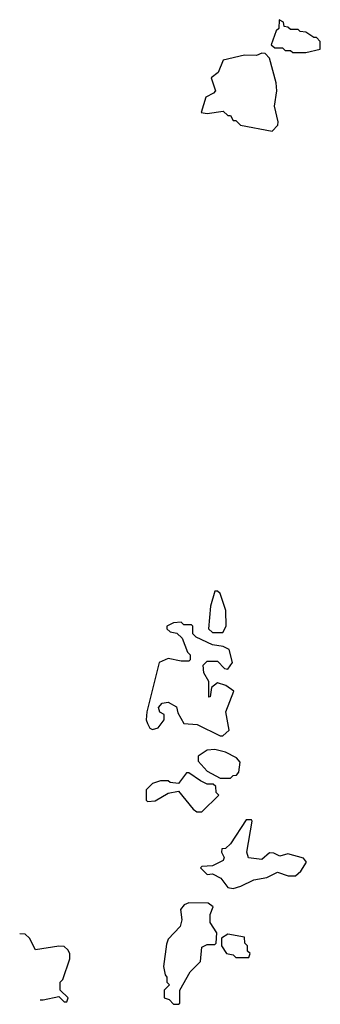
# Model space of a CAD drawing. Extents: x 2640764 to 2777785, y 718840 to 815082.
# Tile 1 of 148: x 2640764 to 2641920, y 718840 to 722628. Entities that reach past the tile are written whole.
import ezdxf

# ---------------------------------------------------------------- set-up
doc = ezdxf.new("R2010")
doc.units = 0

msp = doc.modelspace()

# ---------------------------------------------------------------- linework, layer by layer
at = {"layer": '0CON10XD'}
for points in [[(2641865, 722502.5), (2641920, 722515), (2641920, 722545), (2641905, 722560), (2641895, 722560), (2641865, 722580), (2641843, 722583), (2641835, 722590), (2641805, 722590), (2641795, 722600), (2641781.7, 722601.7), (2641778.3, 722618.3), (2641761.7, 722628.3), (2641760, 722595), (2641750, 722585), (2641731.7, 722531.7), (2641745, 722520), (2641775, 722520), (2641785, 722510), (2641805, 722510), (2641815, 722502.5), (2641865, 722502.5)], [(2641735, 722200), (2641757, 722223), (2641757.5, 722235), (2641743.3, 722295), (2641752.5, 722355), (2641750, 722385), (2641725, 722480), (2641708.3, 722498.3), (2641695, 722500), (2641675, 722490), (2641628.3, 722491.7), (2641547, 722473), (2641527.5, 722425), (2641500, 722405), (2641517.5, 722355), (2641510, 722345), (2641480, 722330), (2641461.7, 722271.7), (2641485, 722267.5), (2641547, 722277), (2641565, 722260), (2641575, 722260), (2641585, 722240), (2641595, 722240), (2641613, 722223), (2641735, 722200)], [(2641545, 720270), (2641557.5, 720295), (2641556.7, 720355), (2641535, 720420), (2641525, 720430), (2641515, 720430), (2641498.3, 720371.7), (2641490, 720285), (2641505, 720270), (2641545, 720270)], [(2641545, 719872.5), (2641570, 719895), (2641556.7, 719965), (2641587.5, 720045), (2641557, 720067), (2641525, 720077.5), (2641501.7, 720058.3), (2641497, 720023), (2641491.7, 720021.7), (2641491.7, 720081.7), (2641472.5, 720115), (2641470, 720145), (2641485, 720160), (2641525, 720160), (2641551.7, 720131.7), (2641565, 720130), (2641582.5, 720155), (2641570, 720205), (2641547, 720217), (2641505, 720222.5), (2641443, 720253), (2641430, 720265), (2641430, 720295), (2641425, 720300), (2641395, 720300), (2641385, 720310), (2641355, 720307.5), (2641330, 720295), (2641330, 720285), (2641343, 720273), (2641368.3, 720268.3), (2641388.3, 720248.3), (2641410, 720195), (2641420, 720185), (2641420, 720165), (2641415, 720160), (2641385, 720160), (2641335, 720170), (2641300, 720155), (2641253.3, 719965), (2641250, 719935), (2641255, 719920), (2641265, 719902.5), (2641275, 719897.5), (2641296.4, 719903.6), (2641320, 719935), (2641320, 719955), (2641303.6, 719963.6), (2641298.3, 719981.7), (2641311.7, 719998.3), (2641335, 720002), (2641366.9, 719985), (2641372, 719962), (2641395, 719920), (2641446.4, 719916.4), (2641535, 719872.5), (2641545, 719872.5)], [(2641575, 719710), (2641585, 719720), (2641598.3, 719721.7), (2641607, 719733), (2641611.7, 719771.7), (2641598.3, 719788.3), (2641555, 719810), (2641515, 719820), (2641485, 719817.5), (2641450, 719795), (2641450, 719775), (2641485, 719737.5), (2641535, 719710), (2641575, 719710)], [(2641465, 719580), (2641530, 719645), (2641520, 719655), (2641518.3, 719678.3), (2641507.5, 719687.5), (2641485, 719687.5), (2641459.3, 719699.3), (2641415, 719730), (2641405, 719730), (2641375, 719690), (2641343, 719693), (2641335, 719700), (2641305, 719700), (2641275, 719690), (2641250, 719665), (2641250, 719625), (2641255, 719620), (2641285, 719622.5), (2641335, 719652.5), (2641375, 719660), (2641430.7, 719590.7), (2641445, 719580), (2641465, 719580)], [(2641585, 719285.8), (2641615, 719294), (2641665, 719318.8), (2641715, 719328), (2641755, 719348.8), (2641796.1, 719333.9), (2641825, 719333.8), (2641845, 719352.5), (2641867, 719387), (2641855, 719402.5), (2641795, 719418.8), (2641765, 719410), (2641741.7, 719421.7), (2641725, 719422.5), (2641695, 719396.7), (2641643.9, 719403.9), (2641637.5, 719425), (2641657.5, 719545), (2641655, 719550), (2641635, 719550), (2641575, 719457.5), (2641555, 719440), (2641541.7, 719438.3), (2641540, 719425), (2641550, 719405), (2641546.4, 719393.6), (2641505, 719372.5), (2641465, 719370), (2641460, 719365), (2641485, 719340), (2641505, 719342.5), (2641537.5, 719325), (2641565, 719288.8), (2641585, 719285.8)], [(2641375, 718840), (2641380, 718845), (2641380, 718895), (2641420, 718965), (2641460, 719005), (2641465, 719060), (2641485, 719070), (2641515, 719070), (2641520, 719075), (2641522.5, 719115), (2641496.7, 719155), (2641496.7, 719185), (2641507.5, 719215), (2641489.3, 719229.3), (2641415, 719230), (2641397, 719223), (2641382.5, 719205), (2641387.5, 719165), (2641381.2, 719138.8), (2641335, 719090), (2641328.3, 719071.7), (2641317.5, 718985), (2641323, 718953), (2641330, 718945), (2641330, 718925), (2641340, 718915), (2641320, 718895), (2641320, 718865), (2641338.3, 718858.3), (2641355, 718840), (2641375, 718840)], [(2640843.1, 718857.5), (2640855, 718857.5), (2640915, 718870), (2640935, 718850), (2640945, 718850), (2640950, 718865), (2640920, 718895), (2640920, 718925), (2640930, 718935), (2640957.5, 719015), (2640957.5, 719035), (2640949.3, 719049.3), (2640935, 719062.5), (2640915, 719063.3), (2640825, 719050), (2640802.5, 719095), (2640785, 719110), (2640764.3, 719111.3)], [(2641645, 719020), (2641650, 719035), (2641640, 719045), (2641640, 719065), (2641630, 719075), (2641628.3, 719098.3), (2641565, 719110), (2641540, 719095), (2641540, 719065), (2641560, 719035), (2641585, 719030), (2641595, 719020), (2641645, 719020)]]:
    msp.add_lwpolyline(points, dxfattribs=at)

doc.saveas('drawing.dxf')
